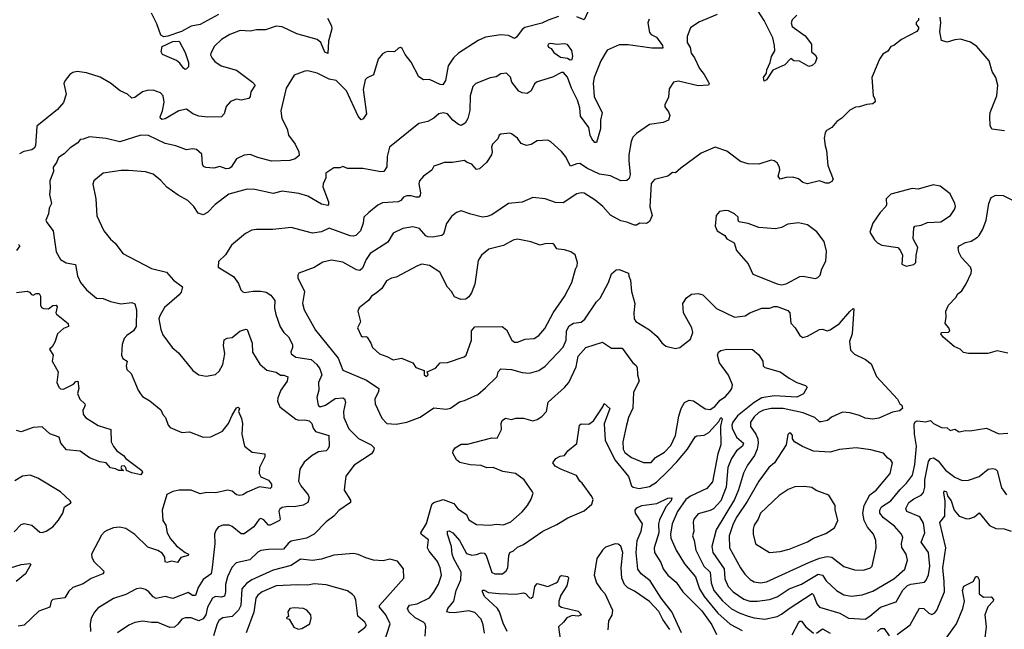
# Model space of a CAD drawing. Extents: x 1921360 to 2014538, y 768294 to 907744.
# Tile 137 of 256: x 1946016 to 1952502, y 812199 to 816216. Entities that reach past the tile are written whole.
import ezdxf

# ---------------------------------------------------------------- set-up
doc = ezdxf.new("R2010")
doc.units = 0

msp = doc.modelspace()

# ---------------------------------------------------------------- linework, layer by layer
at = {"layer": '0CON10XD'}
for points in [[(1948044.2, 816225), (1948070.8, 816175), (1948072.9, 816155), (1948050.8, 816075), (1948045, 815993.3), (1948025, 816002), (1947998.8, 816065), (1947975.7, 816085), (1947841.9, 816121.9), (1947745, 816170), (1947705, 816173.3), (1947635, 816149.6), (1947575, 816149.6), (1947535, 816140), (1947467.5, 816145), (1947400.5, 816119.5), (1947345, 816085.6), (1947298.8, 816041.2), (1947274.4, 815995), (1947272.9, 815985), (1947283.2, 815963.2), (1947300.9, 815940.9), (1947342.9, 815912.9), (1947445, 815883.3), (1947550, 815805), (1947567.5, 815785), (1947539.5, 815740.5), (1947535, 815710), (1947525, 815695.8), (1947475, 815686.7), (1947445, 815693.1), (1947405, 815677.1), (1947377.1, 815645), (1947362.9, 815595), (1947345, 815576), (1947255, 815572.9), (1947195, 815580.8), (1947155.9, 815595.9), (1947115, 815625.6), (1947065, 815615.4), (1946975, 815563.8), (1946955, 815558.2), (1946943.8, 815565), (1946940.4, 815575), (1946957.5, 815615), (1946967.7, 815672.3), (1946960, 815715), (1946943.6, 815733.6), (1946895, 815751.2), (1946855, 815748.8), (1946825, 815741.2), (1946775, 815704), (1946755, 815698.8), (1946725.5, 815725.5), (1946677.3, 815747.3), (1946615, 815797.5), (1946545, 815836.9), (1946456.5, 815866.5), (1946395, 815874.2), (1946365, 815867.5), (1946345.7, 815854.3), (1946315, 815816.2), (1946307.1, 815795), (1946322.5, 815725), (1946305, 815671.2), (1946265.8, 815625), (1946129.4, 815515), (1946119.1, 815385), (1946111.3, 815368.7), (1946095, 815357.5), (1946043.3, 815346.7), (1946015, 815332)], [(1950161.3, 816218.7), (1950152.5, 816195), (1950165, 816132), (1950175, 816119.4), (1950210.4, 816100.4), (1950249.4, 816045), (1950252.5, 816027.5), (1950178.8, 816028.8), (1950025, 816049.5), (1949965, 816050), (1949885, 816014.3), (1949843.3, 815945), (1949800.8, 815835), (1949793.2, 815796.7), (1949799.1, 815709.1), (1949852.1, 815602.1), (1949841.1, 815555), (1949842.5, 815497.5), (1949815, 815407.5), (1949805, 815406.7), (1949785, 815430), (1949773.5, 815455), (1949764.6, 815504.6), (1949710.2, 815580.3), (1949705.7, 815634.2), (1949689.8, 815685), (1949649.7, 815765), (1949625, 815836.7), (1949598.3, 815868.3), (1949585, 815868.8), (1949525, 815838), (1949425, 815807.5), (1949407.3, 815792.7), (1949385, 815748), (1949359.7, 815730.3), (1949325.8, 815734.2), (1949304, 815745), (1949272.9, 815785), (1949258.6, 815805), (1949248.3, 815838.3), (1949223.6, 815863.6), (1949185, 815860), (1949155, 815840), (1949115, 815832.9), (1949020, 815795), (1949000.8, 815775), (1948982.2, 815715), (1948981.9, 815618.1), (1948968.8, 815565), (1948950.6, 815535), (1948925, 815519.6), (1948905.7, 815524.3), (1948869.1, 815555), (1948835, 815595.7), (1948805, 815602.5), (1948776.7, 815595), (1948745, 815567.5), (1948705, 815545.8), (1948645, 815531.4), (1948452.2, 815375), (1948435.5, 815315.5), (1948433.6, 815246.4), (1948413.5, 815216.5), (1948395, 815212.9), (1948275.5, 815235.5), (1948175, 815234.4), (1948145, 815249.4), (1948125, 815240), (1948085, 815240.8), (1948033.3, 815205), (1948032.5, 815175), (1948014.6, 815135.4), (1948011.8, 815115), (1948050.4, 815015), (1948051.1, 814998.9), (1948045, 814991.4), (1948005, 815000.5), (1947915, 815053.5), (1947855, 815071.1), (1947745, 815086.4), (1947685, 815071.8), (1947565, 815097.5), (1947515, 815100), (1947394.6, 815065.4), (1947302.6, 814997.4), (1947252.9, 814945), (1947225, 814931.1), (1947190.6, 814940.6), (1947163.8, 814985), (1947124.3, 815024.3), (1947059.8, 815059.8), (1946985, 815112.9), (1946945, 815156), (1946895, 815197.5), (1946844.5, 815214.5), (1946732.1, 815222.1)], [(1947325, 816249.6), (1947205, 816184.3), (1947145, 816174.1), (1947081.5, 816138.5), (1946991.5, 816108.5), (1946965, 816103.8), (1946945, 816113.3), (1946919.7, 816189.7), (1946885, 816258.2)], [(1950609.3, 816250.7), (1950489.2, 816200.8), (1950435, 816162.5), (1950413.5, 816105), (1950411.9, 816065), (1950432.1, 816032.1), (1950439.2, 815995), (1950461.5, 815965), (1950494.6, 815894.6), (1950525.5, 815855.5), (1950553.3, 815805), (1950557.5, 815795), (1950552.5, 815785), (1950485, 815780), (1950355, 815811.4), (1950322, 815805), (1950295, 815761.2), (1950288.6, 815705), (1950264.5, 815655), (1950265, 815641.2), (1950288.6, 815608.6), (1950297.5, 815585), (1950288.6, 815555), (1950255, 815538.5), (1950165, 815524.5), (1950077.8, 815465), (1950055, 815441.4), (1950043.2, 815413.2), (1950029.1, 815325), (1950027.7, 815285), (1950038.2, 815195), (1950029.9, 815170.1), (1950015, 815155.6), (1949975.6, 815154.4), (1949906.7, 815186.7), (1949835, 815198.2), (1949755.6, 815235), (1949705, 815267.3), (1949685, 815266.4), (1949645, 815251.4), (1949610.5, 815315), (1949585, 815348), (1949515, 815412), (1949495, 815421.4), (1949425, 815418.8), (1949385.4, 815394.6), (1949355, 815386), (1949319.5, 815399.5), (1949295.5, 815435.5), (1949255, 815464.2), (1949245, 815468), (1949185, 815462.5), (1949173.3, 815455), (1949165, 815430), (1949130, 815395), (1949124.2, 815375), (1949128.6, 815345), (1949124.2, 815325), (1949091.9, 815275), (1949045, 815234.3), (1949025, 815228), (1948995, 815264.2), (1948964.4, 815274.4), (1948945, 815289.2), (1948865.9, 815275.9), (1948815, 815274.4), (1948757.5, 815255), (1948745, 815250), (1948731.2, 815225), (1948675.5, 815184.5), (1948648.6, 815155), (1948644.4, 815135), (1948655.5, 815075), (1948653.2, 815056.8), (1948645, 815046), (1948625, 815045.6), (1948595, 815055.4), (1948565.4, 815054.6), (1948545, 815046.9), (1948526.2, 815023.8), (1948510, 815015), (1948405, 815010), (1948375, 814994.5), (1948315, 814945.5), (1948283.6, 814915), (1948278.8, 814875), (1948261.9, 814825), (1948229.4, 814795), (1948215, 814789.1), (1948191.9, 814791.9), (1948055, 814841.8), (1948005, 814817.1), (1947945, 814809.1), (1947804.2, 814845.8), (1947684.2, 814834.2), (1947575, 814834.2), (1947545, 814828), (1947502.7, 814807.3), (1947410.3, 814729.7), (1947372.4, 814667.6), (1947325, 814622.5), (1947322.5, 814585), (1947423.9, 814523.9), (1947457, 814477), (1947473.3, 814435), (1947485, 814422.5), (1947497.5, 814417.5), (1947553.2, 814426.8), (1947605, 814426.5), (1947639.6, 814419.6), (1947670.9, 814400.9), (1947696.7, 814365), (1947694.6, 814314.6), (1947703.1, 814273.1)], [(1951937, 816227), (1951937, 816213), (1951921.7, 816198.3), (1951920, 816185), (1951937, 816167), (1951937.5, 816155), (1951925, 816137.5), (1951825.3, 816084.7), (1951775, 816046), (1951755, 816040), (1951735, 816008.8), (1951701.7, 815988.3), (1951680, 815955), (1951630, 815835), (1951638.6, 815715), (1951649.5, 815695), (1951651.1, 815675), (1951635, 815660.5), (1951595, 815656.2), (1951545, 815641.2), (1951521.2, 815638.8), (1951485, 815620.8), (1951432.4, 815567.6), (1951398.8, 815545), (1951365, 815506.2), (1951330.8, 815485), (1951320.6, 815469.4), (1951315.7, 815435), (1951321.2, 815385), (1951331.2, 815355), (1951338.1, 815255), (1951374.4, 815165), (1951365, 815150), (1951345, 815138.1), (1951325, 815139.4), (1951285, 815154.4), (1951205, 815135.5), (1951175, 815143.5), (1951145, 815167.1), (1951109.1, 815179.1), (1951065, 815175.7), (1951025, 815164.2), (1951011.9, 815185), (1951022, 815225), (1951020, 815245), (1951005, 815273.3), (1950985, 815286), (1950965, 815291.2), (1950885, 815264), (1950815, 815266.2), (1950765, 815282), (1950675, 815350), (1950596.2, 815376.2), (1950505, 815337.5), (1950371.5, 815238.5), (1950335, 815206.9), (1950315, 815208), (1950285, 815185.8), (1950197.3, 815162.7), (1950175, 815136.2), (1950167.5, 814982.5), (1950181.5, 814925), (1950163.5, 814886.5), (1950145, 814873.8), (1950100, 814875), (1950078, 814862), (1950065, 814861.2), (1950015, 814882), (1949975, 814890), (1949908.7, 814928.7), (1949857.5, 814985), (1949806.8, 815026.8), (1949735, 815072.9), (1949715.5, 815075.5), (1949685, 815068.9), (1949595, 815009.4), (1949545, 815011.4), (1949476.6, 815036.6), (1949395, 815044.4), (1949325, 815014), (1949235, 815003.8), (1949125, 814930.6), (1949095, 814919.4), (1949065, 814915.6), (1948987.5, 814935), (1948925, 814957.5), (1948893.3, 814945), (1948861.3, 814918.7), (1948827.5, 814872.5), (1948807.8, 814802.2), (1948795.6, 814794.4), (1948735, 814783.3), (1948705, 814784.6), (1948691.7, 814791.7), (1948650.3, 814840.3), (1948605, 814851.6), (1948539.8, 814840.2), (1948475, 814809.5), (1948440.2, 814749.8), (1948324.7, 814675.3), (1948297.5, 814635), (1948275, 814578.6), (1948256.8, 814563.2), (1948235, 814567.3), (1948145, 814618.5), (1948068.9, 814631.1), (1948012.2, 814617.8), (1947955, 814582.9), (1947855, 814546), (1947847.3, 814532.7), (1947848.1, 814515), (1947891.4, 814425), (1947878.9, 814345), (1947889.5, 814305), (1947965, 814169.2), (1948114.7, 813984.7), (1948145, 813905.6), (1948301.5, 813841.5), (1948380.8, 813785), (1948379.4, 813765), (1948355.9, 813715.9), (1948357.5, 813685), (1948400.7, 813590.7), (1948434.4, 813554.4), (1948495, 813550), (1948565, 813563.1), (1948653.8, 813596.2), (1948745, 813657.8), (1948825, 813650), (1948854.3, 813655.7), (1948912, 813698), (1948945, 813705.6), (1949033.2, 813746.8), (1949085, 813790.8), (1949160.8, 813865), (1949167.1, 813895), (1949184.6, 813915.4), (1949255, 813911.2), (1949325, 813891.4), (1949375, 813886.7), (1949435, 813904.4), (1949477.4, 813932.6), (1949595, 814057.1), (1949615.4, 814105), (1949617.3, 814165), (1949635, 814199.4), (1949665, 814217.1), (1949715, 814223.6), (1949738.1, 814241.9), (1949815, 814356), (1949838.6, 814381.4), (1949894.5, 814485), (1949915, 814541.2), (1949945, 814568), (1949965, 814569.2), (1950026.2, 814545), (1950027.5, 814525), (1950038.9, 814498.9), (1950046.5, 814425), (1950068.6, 814345), (1950060.5, 814285), (1950064.5, 814245), (1950075, 814227.5), (1950115, 814202.2)], [(1949565, 816238), (1949497.9, 816212.1)], [(1949763.1, 816276.9), (1949735, 816216), (1949685.9, 816235.9)], [(1951134.6, 816245.4), (1951103.6, 816215), (1951096.9, 816195), (1951105, 816170.9), (1951189.4, 816109.4), (1951232.5, 816055), (1951232, 816005), (1951256.7, 815985), (1951265.8, 815965), (1951255, 815932.5), (1951235, 815913.8), (1951215, 815908), (1951151.7, 815941.7), (1951115, 815944), (1951095, 815961.2), (1951055, 815918.6), (1950977.3, 815882.7), (1950935, 815818.8), (1950920.8, 815810.8), (1950916, 815835), (1950936, 815864), (1950936.7, 815885), (1950958.6, 815935), (1950967.1, 815972.9), (1950989.7, 816010.3), (1950988.6, 816045), (1950976.5, 816096.5), (1950920.9, 816210.9), (1950881.2, 816271.2)], [(1952502.8, 815482.8), (1952420, 815495), (1952408, 815518), (1952405.6, 815575), (1952407.8, 815605), (1952451.9, 815715), (1952459.4, 815785), (1952445.3, 815835.3), (1952422.2, 815875), (1952401.1, 815945), (1952319.8, 816039.8), (1952278.5, 816068.5), (1952213.2, 816086.8), (1952175.8, 816084.2), (1952125, 816068.8), (1952088.3, 816078.3), (1952076.2, 816135), (1952082.5, 816195), (1952078.3, 816231.7)], [(1949497.9, 816212.1), (1949455, 816193.6), (1949342.7, 816165), (1949325, 816152), (1949288.8, 816101.2), (1949275, 816091.4), (1949235, 816112.1), (1949185, 816116.8), (1949085, 816100), (1949035, 816078.9), (1948907.5, 815995), (1948872.9, 815965), (1948837.9, 815912.1), (1948821.1, 815815), (1948803.1, 815786.9), (1948785, 815788.5), (1948715, 815821.5), (1948675, 815820.6), (1948645, 815839.2), (1948595, 815936.7), (1948555, 815987.5), (1948535.8, 816025.8), (1948525, 816033.3), (1948510.7, 816029.3), (1948485, 816003.3), (1948445, 816006.7), (1948425, 816001.2), (1948405, 815991.2), (1948376.2, 815955), (1948346.5, 815853.5), (1948305, 815833.1), (1948290.8, 815819.2), (1948277.8, 815755), (1948300, 815595), (1948277.7, 815562.3), (1948265, 815556.7), (1948245, 815580), (1948168.1, 815748.1), (1948100, 815815), (1948055, 815824.6), (1947975, 815862.7), (1947915, 815878.9), (1947895, 815876.9), (1947825, 815850.8), (1947771.8, 815765), (1947736.2, 815615), (1947741.8, 815565), (1947776.9, 815496.9), (1947786.9, 815455), (1947830.8, 815395), (1947854.4, 815345), (1947857.9, 815322.1), (1947831.4, 815298.6), (1947795, 815288.6), (1947673.6, 815283.6), (1947585, 815306.9), (1947535, 815327.1), (1947495, 815323.1), (1947445, 815298.1), (1947408.5, 815245), (1947395, 815234.6), (1947375, 815233.8), (1947335, 815247.8), (1947295, 815238.1), (1947241.2, 815241.2), (1947227.8, 815247.8), (1947219.4, 815265), (1947215, 815328.8), (1947179.6, 815359.6), (1947155, 815365.5), (1947115, 815359.2), (1947045, 815384.4), (1946975, 815400), (1946865, 815453.3), (1946814.5, 815455.5), (1946675, 815411.1), (1946585, 815432.5), (1946475, 815444.4), (1946435, 815428), (1946415, 815426.2), (1946398, 815405), (1946347.8, 815372.2), (1946308, 815332), (1946272.3, 815307.7), (1946259.4, 815275), (1946235.6, 815245), (1946239.2, 815215), (1946214.4, 815155), (1946216.9, 815103.1), (1946213.1, 815065), (1946225.8, 815005), (1946210.8, 814975), (1946205, 814937.5), (1946188.6, 814895), (1946195, 814878.8), (1946237.5, 814825), (1946255.7, 814685.7), (1946284.2, 814635), (1946322.8, 814612.8), (1946383.3, 814603.3), (1946397.2, 814527.2), (1946415.7, 814485), (1946455.4, 814435.4), (1946521.3, 814381.3), (1946565, 814379.4), (1946615, 814358.6), (1946683, 814343), (1946755, 814352.5), (1946774.4, 814344.4), (1946784.5, 814304.5), (1946782.2, 814195), (1946765, 814166.2), (1946721.4, 814135), (1946704.4, 814115), (1946690, 814075), (1946687.1, 814005), (1946695, 813984), (1946723.3, 813965), (1946716.5, 813935), (1946721.3, 813911.3), (1946749.5, 813885), (1946795.4, 813775.4), (1946811.2, 813751.2), (1946825, 813733.5), (1946873.1, 813705), (1946945, 813644.2), (1946958.1, 813615), (1946977.5, 813595), (1946994, 813545), (1947007.7, 813527.7), (1947085, 813495.7), (1947135, 813501.2), (1947225, 813464.4), (1947275, 813468.1), (1947352.2, 813505), (1947391.8, 813555), (1947415, 813609.2), (1947445, 813658.8), (1947455, 813663.3), (1947463.3, 813655), (1947457.5, 813635), (1947477.1, 813587.1), (1947482.9, 813555), (1947479.1, 813485), (1947496.1, 813406.1), (1947547.2, 813367.2), (1947630, 813355), (1947631.4, 813335), (1947595.8, 813265), (1947594.2, 813225), (1947604.2, 813204.2), (1947655, 813181.9), (1947675.5, 813154.5), (1947675.6, 813135), (1947665, 813125.8), (1947595, 813138), (1947513.3, 813103.3), (1947485, 813084.4), (1947465, 813080), (1947445, 813085.7), (1947415, 813109.4), (1947385, 813115.6), (1947307.4, 813097.4), (1947248.7, 813101.3), (1947205, 813092.5), (1947145, 813116.7), (1947065.8, 813115.8), (1947025, 813108), (1946985, 813087.5), (1946953.5, 812985), (1946958.9, 812915), (1946979.4, 812885), (1946988.4, 812835), (1947009.1, 812795), (1947048.8, 812748.8), (1947105, 812705.4), (1947128.8, 812695), (1947126.7, 812685), (1947078.2, 812671.8), (1947055, 812640), (1947015, 812647.5), (1946985, 812640), (1946975, 812643.3), (1946971.8, 812675), (1946955, 812700.5), (1946925, 812719.2), (1946860.2, 812740.2), (1946775, 812823.1), (1946715, 812862.9), (1946672.7, 812872.7), (1946633.2, 812866.8), (1946595, 812852), (1946575, 812841.2), (1946555, 812820), (1946489.2, 812695), (1946490.8, 812675), (1946505, 812646.2), (1946568, 812585), (1946570, 812575), (1946563.8, 812565), (1946487, 812533), (1946435, 812499.4), (1946365, 812474.3), (1946339.7, 812450.3), (1946314.2, 812405.8), (1946235, 812396), (1946224.3, 812385), (1946214.2, 812345), (1946141.2, 812318.8), (1946045, 812227), (1946005, 812218.6)], [(1947105, 815888.8), (1947095, 815896), (1947070.2, 815930.2), (1947048.2, 815948.2), (1946956.5, 815986.5), (1946948.9, 816005), (1946955, 816038.8), (1947025, 816072.9), (1947064.2, 816074.2), (1947069.7, 816069.7), (1947105, 816000), (1947128.2, 815935), (1947127.5, 815905), (1947115, 815891.2), (1947105, 815888.8)], [(1949641.7, 815951.7), (1949655, 815954), (1949659.2, 815975), (1949653.9, 816013.9), (1949625, 816053.3), (1949605, 816058), (1949555, 816052.5), (1949515, 816058.8), (1949497.5, 816055), (1949493.8, 816045), (1949500, 816035), (1949516.2, 816026.2), (1949535, 816000), (1949579.3, 815969.3), (1949625, 815962.5), (1949641.7, 815951.7)], [(1946732.1, 815222.1), (1946685, 815221.8), (1946565.9, 815204.1), (1946503.8, 815155), (1946496.7, 815133.3), (1946517.1, 815035), (1946525, 814922.5), (1946569.2, 814825), (1946615, 814770), (1946645, 814743.8), (1946695.7, 814675.7), (1946885, 814575.7), (1946982.4, 814552.4), (1947029.8, 814499.8), (1947089.2, 814455), (1947079.8, 814420.2), (1947067.4, 814402.6), (1946969.4, 814320.6), (1946938.5, 814265), (1946933.5, 814245), (1946945.5, 814175.5), (1946959.8, 814139.8), (1947020, 814055), (1947061.4, 814021.4), (1947156.2, 813905), (1947195, 813876.2), (1947245, 813867.5), (1947305, 813878), (1947330.3, 813899.7), (1947353.3, 813945), (1947366.7, 814015), (1947358.7, 814068.7), (1947363.7, 814106.3), (1947382.9, 814117.1), (1947415, 814121.8), (1947465, 814164.4), (1947505, 814176.7), (1947514, 814174), (1947547.8, 814085), (1947550, 814025), (1947597, 813947), (1947645, 813906.6), (1947705, 813893.6), (1947735, 813873.5), (1947755, 813874.6), (1947782.4, 813862.4), (1947777.3, 813835), (1947735.4, 813775), (1947716.2, 813725), (1947715, 813702.5), (1947728.6, 813665), (1947835, 813584.4), (1947855, 813577.3), (1947895, 813580), (1947923, 813573), (1947940.8, 813555), (1947948.9, 813525), (1947965, 813503.5), (1948052.9, 813475), (1948054.2, 813405), (1948046, 813385), (1948035, 813376), (1947985, 813368.9), (1947943.3, 813345), (1947890.3, 813299.7), (1947862, 813255), (1947851.4, 813175), (1947867.1, 813145), (1947916.9, 813085), (1947921.9, 813065), (1947914.4, 813035), (1947884.1, 813015.9), (1947825, 813005.3), (1947785, 813007.8), (1947745, 813001.5), (1947729.2, 812990.8), (1947722.6, 812977.4), (1947732.2, 812925), (1947728, 812915), (1947665, 812884.4), (1947655.5, 812885.5), (1947625, 812920), (1947605, 812930), (1947594.3, 812925), (1947557.5, 812875), (1947495, 812828.8), (1947475, 812827.8), (1947415.4, 812875.4), (1947395, 812884.2), (1947355, 812885.8), (1947325, 812873.3), (1947310, 812855), (1947298.8, 812825), (1947301.5, 812765), (1947284.3, 812605.8), (1947276.4, 812563.6), (1947225, 812527.5), (1947191.9, 812475), (1947175, 812421.9), (1947155, 812422.7), (1947125, 812441.9), (1947025, 812401.8), (1946975, 812415.4), (1946915, 812402.5), (1946895, 812413.1), (1946866.9, 812446.9), (1946845, 812460.6), (1946815, 812469.5), (1946785, 812466.7), (1946715, 812429.1), (1946635, 812400.9), (1946530.7, 812339.3), (1946507.9, 812312.1), (1946487.3, 812272.7), (1946480, 812235), (1946481.8, 812185)], [(1951855, 814592.5), (1951905, 814602.5), (1951918.8, 814615), (1951920, 814665), (1951931.2, 814715), (1951901.7, 814771.7), (1951906.7, 814845), (1951912.5, 814855), (1951955, 814861.2), (1951995, 814880), (1952083.8, 814885), (1952147.5, 814925), (1952174, 814965), (1952180, 814985), (1952176.2, 815005), (1952145, 815067.5), (1952078.9, 815118.9), (1952032.3, 815127.7), (1951935, 815100), (1951895, 815103.8), (1951755, 815066.7), (1951723.3, 815035), (1951726.4, 814996.4), (1951721.2, 814985), (1951683.8, 814945), (1951636.7, 814875), (1951616.2, 814815), (1951646.2, 814765), (1951666.2, 814745), (1951695, 814730), (1951800, 814715), (1951816.7, 814696.7), (1951830, 814665), (1951827.5, 814605), (1951855, 814592.5)], [(1952525, 814018), (1952455, 814033.3), (1952393.6, 814016.4), (1952265, 814015.6), (1952232.8, 814022.8), (1952210, 814045), (1952171.9, 814061.9), (1952098.8, 814125), (1952083.3, 814145), (1952090, 814155), (1952133.3, 814156.7), (1952142.5, 814165), (1952136.2, 814185), (1952112, 814215), (1952118.8, 814255), (1952116.7, 814295), (1952133.3, 814335), (1952183.3, 814385), (1952195, 814410), (1952220.8, 814429.2), (1952251.2, 814475), (1952282.5, 814545), (1952286.5, 814565), (1952280, 814585), (1952219.8, 814649.8), (1952202.7, 814685), (1952198.1, 814715), (1952205, 814725.7), (1952245, 814748.2), (1952283.2, 814756.8), (1952325, 814782), (1952335.8, 814795), (1952360.8, 814835), (1952381.5, 814895), (1952400, 815005), (1952415.7, 815044.3), (1952445, 815060.8), (1952495, 815056.9), (1952605, 815000)], [(1951035, 814468.1), (1951065, 814474.4), (1951155, 814524.2), (1951175.8, 814525.8), (1951255, 814510), (1951273.6, 814516.4), (1951288.3, 814531.7), (1951300, 814575), (1951326.2, 814625), (1951330.5, 814690.5), (1951314.2, 814754.2), (1951267.3, 814817.3), (1951205, 814864), (1951145, 814877.5), (1951075, 814868), (1951033.2, 814846.8), (1950995, 814837.1), (1950885, 814846), (1950815, 814872), (1950753.9, 814883.9), (1950747.5, 814895), (1950747.5, 814915), (1950725, 814937.5), (1950685, 814956), (1950665, 814958.8), (1950625, 814952.5), (1950604.1, 814925.9), (1950598, 814855), (1950610, 814825), (1950660, 814795), (1950675, 814772.5), (1950722.5, 814745), (1950736.7, 814695), (1950815, 814606.7), (1950845, 814540), (1951005.6, 814475.6), (1951035, 814468.1)], [(1946007.5, 814735), (1946018, 814725), (1945995, 814696.2)], [(1948695, 813864.5), (1948706, 813876), (1948700, 813895), (1948755, 813920), (1948785, 813955.8), (1948835, 813957.1), (1948943.3, 813995), (1948958, 814005), (1948992.5, 814105), (1948992, 814165), (1949015, 814192.5), (1949195, 814194.4), (1949222.7, 814172.7), (1949256.9, 814105), (1949275, 814090.6), (1949295, 814091.5), (1949345, 814110.9), (1949405, 814115.6), (1949435, 814134.4), (1949475, 814180.6), (1949530, 814285), (1949605, 814391.2), (1949653.3, 814485), (1949677.1, 814572.9), (1949688.6, 814595), (1949690.8, 814615), (1949675, 814667.5), (1949647, 814687), (1949605, 814700), (1949565, 814704), (1949555, 814706.7), (1949535, 814736.7), (1949525, 814741.2), (1949475, 814739.2), (1949445, 814729.2), (1949383.1, 814753.1), (1949295, 814770.6), (1949266.4, 814763.6), (1949202.2, 814727.8), (1949107, 814703), (1949058.6, 814665), (1949035, 814630), (1949013.3, 814473.3), (1948993.1, 814416.9), (1948975, 814390.8), (1948954.5, 814375.5), (1948922.4, 814372.4), (1948879.7, 814389.7), (1948860, 814425), (1948833, 814453), (1948782.7, 814552.7), (1948715, 814596.9), (1948665.8, 814604.2), (1948635.8, 814594.2), (1948495, 814519.2), (1948465, 814513.1), (1948431.2, 814495), (1948400.8, 814445), (1948365, 814413.1), (1948334, 814395), (1948313.9, 814366.1), (1948295, 814353.3), (1948252.3, 814317.7), (1948243.3, 814295), (1948261.2, 814225), (1948241.9, 814185), (1948265, 814133.8), (1948275, 814126.7), (1948295, 814128.8), (1948305, 814123.3), (1948329.2, 814085), (1948340, 814055), (1948385, 814014.2), (1948435, 813997.1), (1948475, 813973.6), (1948530, 813985), (1948595, 813959.2), (1948605, 813953.8), (1948625, 813924.2), (1948680, 813905), (1948680, 813875), (1948695, 813864.5)], [(1945995, 814419.2), (1946066.1, 814426.1), (1946081.2, 814421.2), (1946093.8, 814405), (1946105, 814400.8), (1946125, 814412.5), (1946145, 814412), (1946153.1, 814395), (1946152.5, 814335), (1946160.5, 814320.5), (1946172.5, 814312.5), (1946205, 814311.1), (1946235, 814332), (1946255.7, 814335.7), (1946263.8, 814325), (1946254, 814285), (1946258, 814275), (1946335.8, 814215), (1946337.5, 814195), (1946305, 814181.4), (1946264, 814145), (1946248.3, 814091.7), (1946230, 814060), (1946213.3, 814045), (1946237.5, 814005), (1946230, 813965), (1946270, 813895), (1946260, 813825), (1946274, 813795), (1946285, 813784.2), (1946305, 813780.8), (1946370, 813815), (1946385, 813832.5), (1946400, 813835), (1946406, 813785), (1946397, 813753), (1946413.1, 813715), (1946444, 813685), (1946447.5, 813675), (1946438, 813655), (1946432, 813645), (1946434.3, 813615.7), (1946450, 813595), (1946532, 813542), (1946615.9, 813515.9), (1946618, 813435), (1946633, 813403), (1946655.7, 813375.7), (1946700, 813345), (1946714.1, 813324.1), (1946820, 813245), (1946826, 813235), (1946815, 813216.2), (1946755, 813230), (1946720, 813245), (1946715.7, 813265), (1946705, 813275.7), (1946687.5, 813275), (1946683.3, 813265), (1946690, 813250), (1946700, 813245), (1946670, 813245), (1946647.5, 813257.5), (1946615, 813263.8), (1946585, 813296.5), (1946543.2, 813303.2), (1946475, 813328.1), (1946415, 813373.1), (1946325, 813382), (1946287.7, 813425), (1946275, 813464.2), (1946215, 813488), (1946165, 813534), (1946105, 813528.1), (1946025, 813499.4), (1945995, 813508.6)], [(1950115, 814202.2), (1950165, 814172.5), (1950215, 814127.5), (1950245.8, 814085.8), (1950272.5, 814065), (1950335, 814050), (1950365, 814056.2), (1950435, 814111.2), (1950450.8, 814155), (1950444.4, 814185), (1950388.1, 814285), (1950383.1, 814346.9), (1950407.5, 814382.5), (1950442.2, 814407.8), (1950485, 814411.4), (1950515, 814402), (1950605, 814312.5), (1950725, 814256.9), (1950795, 814265.5), (1950826.1, 814283.9), (1950905, 814314.6), (1950955, 814315.3), (1950985, 814326.8), (1951005, 814325.4), (1951075, 814300.5), (1951088.2, 814285), (1951095.5, 814215.5), (1951124.5, 814184.5), (1951154.4, 814134.4), (1951175, 814122), (1951205, 814130.8), (1951285, 814174.4), (1951305, 814176.9), (1951335, 814166.2), (1951355, 814173.1), (1951417.1, 814215), (1951485, 814293.8), (1951505, 814312.5), (1951510, 814310), (1951499.5, 814145), (1951482.2, 814095), (1951489.4, 814039.4), (1951515, 814012.5), (1951587.4, 813977.4), (1951625, 813948), (1951660.8, 813865), (1951797.5, 813715), (1951813.3, 813685), (1951827.5, 813675), (1951831.2, 813655), (1951810.5, 813639.5), (1951765, 813630), (1951675, 813591.1), (1951635, 813583.5), (1951585, 813590.5), (1951548.7, 813608.7), (1951485, 813625.6), (1951435, 813629.4), (1951363.6, 813596.4), (1951336, 813574), (1951295, 813565.6), (1951285, 813567.1), (1951252.5, 813595), (1951225.9, 813605.9), (1951176.1, 813626.1), (1951045, 813654.7), (1950965, 813654.4), (1950915, 813642.2), (1950885, 813627.2), (1950855, 813599.2), (1950830.7, 813565), (1950829.2, 813535), (1950864.7, 813485), (1950877.1, 813455), (1950879.7, 813425), (1950873.3, 813385), (1950855.4, 813345), (1950809.5, 813280.5), (1950783.2, 813226.8), (1950751.3, 813118.7), (1950725, 813053.8), (1950603.1, 812855), (1950574.2, 812745), (1950582, 812705), (1950656.8, 812596.8), (1950661.6, 812531.6), (1950682, 812482), (1950715.4, 812445), (1950785, 812398), (1950825, 812384.2), (1950875, 812384.7)], [(1947703.1, 814273.1), (1947731.7, 814191.7), (1947755, 814155.7), (1947786.7, 814126.7), (1947813.1, 814075), (1947812.9, 814055), (1947801.2, 814025), (1947805, 814013.3), (1947835, 813992.9), (1947935, 813977.3), (1947972.9, 813942.9), (1947992.7, 813915), (1948006.7, 813875), (1947983.3, 813825), (1947985.8, 813775), (1947972.5, 813727.5), (1947982.5, 813675), (1947995, 813665.8), (1948030, 813675), (1948095, 813720), (1948144.4, 813724.4), (1948155, 813717.5), (1948162.1, 813695), (1948148.8, 813635), (1948151.1, 813595), (1948185, 813520), (1948246.8, 813456.8), (1948332, 813415), (1948350, 813395), (1948347.5, 813375), (1948332.5, 813355), (1948220.1, 813279.9), (1948165, 813208.8), (1948157.5, 813155), (1948154.2, 813115), (1948195, 813050), (1948195.7, 813034.3), (1948118.9, 812981.1), (1948084.2, 812945), (1948035, 812908.1), (1947955, 812826.7), (1947905, 812798.8), (1947805, 812779.6), (1947784.7, 812765.3), (1947753.7, 812726.3), (1947654.1, 812725.9), (1947605, 812719.1), (1947585, 812707.5), (1947532.6, 812657.4), (1947442.6, 812637.4), (1947414, 812606), (1947385, 812544), (1947371.1, 812495), (1947371.3, 812445), (1947365, 812418.1), (1947345, 812409.8), (1947305, 812414.6), (1947285, 812404.4), (1947253.9, 812345), (1947241.7, 812295), (1947225, 812267.3), (1947195, 812255.9), (1947145, 812274.1), (1947105, 812273.5), (1947084.7, 812265.3), (1947058.2, 812231.8), (1947036.5, 812213.5), (1947005, 812211.8), (1946925, 812244.6), (1946883.8, 812243.8), (1946827.4, 812252.6), (1946775, 812243.1), (1946735, 812226.5), (1946660.8, 812175)], [(1948687.3, 812152.7), (1948691.1, 812215), (1948686.5, 812235), (1948675, 812246.9), (1948621.5, 812275), (1948578.9, 812315), (1948570.5, 812335), (1948582.8, 812357.2), (1948633.9, 812366.1), (1948715, 812406.7), (1948745, 812444.3), (1948774, 812496), (1948794.6, 812555), (1948786.2, 812605), (1948768.2, 812645), (1948714.1, 812714.1), (1948702.5, 812735), (1948708.1, 812788.1), (1948662.9, 812822.9), (1948658.5, 812835), (1948695, 812895.8), (1948725.7, 813005), (1948733.8, 813026.2), (1948744.5, 813035.5), (1948805, 813054.4), (1948875, 813027.1), (1948903, 812993), (1948960, 812955), (1948975, 812921.4), (1949025, 812888.6), (1949114.5, 812884.5), (1949155, 812891.8), (1949203.7, 812886.3), (1949251.9, 812908.1), (1949326.1, 812973.9), (1949360.6, 813015), (1949384.2, 813055.8), (1949398.1, 813095), (1949394.2, 813105), (1949338.6, 813185), (1949282, 813225), (1949198.9, 813238.9), (1949135, 813265.5), (1949093.4, 813263.4), (1949055, 813277.9), (1948982.7, 813282.7), (1948915, 813299.2), (1948893.8, 813315), (1948869.3, 813359.3), (1948871.2, 813375), (1948885, 813393.8), (1948925, 813418.6), (1948965, 813419.2), (1949125, 813461.4), (1949161.4, 813458.6), (1949189.2, 813515), (1949188.1, 813555), (1949194.4, 813575), (1949215, 813590.8), (1949255, 813581.9), (1949285, 813589.2), (1949335, 813590), (1949395, 813571.9), (1949425, 813581.9), (1949455, 813602.2), (1949485.5, 813635), (1949496.7, 813695), (1949605, 813791.4), (1949632.2, 813825), (1949682, 813928), (1949695, 813999.2), (1949745, 814056.5), (1949855, 814091.2), (1949915, 814052), (1949985, 814052), (1950054.5, 813954.5), (1950075, 813939.2), (1950082.5, 813925), (1950085.4, 813875), (1950096.2, 813835), (1950058.2, 813761.8), (1950054.1, 813655.9), (1950026.8, 813595), (1950012.2, 813545), (1949989.1, 813435), (1949990, 813385), (1950001.2, 813365), (1950045, 813331.5), (1950125, 813297.3), (1950175, 813297.5), (1950205, 813331.8), (1950262.7, 813367.3), (1950305, 813410.5), (1950336, 813475), (1950357.4, 813602.6), (1950372.1, 813655), (1950395.4, 813694.6), (1950425, 813708.1), (1950455, 813704.5), (1950532.2, 813652.2), (1950565, 813648.2), (1950595, 813666.8), (1950630.9, 813709.1), (1950665, 813734), (1950693.3, 813765), (1950707.1, 813785), (1950710.9, 813809.1), (1950684.4, 813874.4), (1950625.5, 813955), (1950613.5, 814005), (1950620, 814025), (1950635, 814037.1), (1950675, 814044.2), (1950843.6, 814043.6), (1950885, 814006.7), (1950910, 813965), (1950914.3, 813935), (1950925, 813923.1), (1951025.3, 813895.3), (1951083.6, 813853.6), (1951135, 813825.5), (1951192.5, 813805), (1951203.3, 813795), (1951179.8, 813750.2), (1951135, 813728.2), (1950985, 813737), (1950905, 813723.4), (1950855, 813694.4), (1950743.8, 813605), (1950713.7, 813565), (1950707.6, 813545), (1950710, 813525), (1950736.9, 813465), (1950784.6, 813424.6), (1950776.4, 813405), (1950738.2, 813375), (1950705, 813324.4), (1950680.8, 813265), (1950670.2, 813135), (1950635.2, 813045), (1950585, 812992.9), (1950565, 812981.1), (1950485, 812959.2), (1950455.5, 812924.5), (1950451.1, 812905), (1950455.5, 812845), (1950447.8, 812815), (1950459.4, 812785), (1950469.6, 812719.6), (1950521.9, 812615), (1950563.4, 812575), (1950570.9, 812505), (1950589.3, 812455), (1950645, 812385.9), (1950705, 812334.7), (1950755, 812307.1), (1950815, 812284.7), (1950855, 812273.8), (1950923.3, 812266.7), (1951005.7, 812284.3), (1951035, 812298.7), (1951085, 812336.7), (1951235, 812435.4), (1951245.6, 812425.6), (1951266, 812366), (1951285, 812345.4), (1951418, 812305), (1951475, 812272.7), (1951585, 812266.2), (1951616.7, 812285), (1951685.7, 812344.3), (1951790, 812380), (1951833.1, 812456.9), (1951865, 812487.3), (1951886.7, 812496.7), (1951975, 812508.9), (1951987.4, 812522.6), (1952002.3, 812557.7), (1952010.8, 812615), (1952001.3, 812705), (1951953.5, 812773.5), (1951977.1, 812835), (1951969.1, 812899.1), (1951945, 812939.3), (1951859.2, 812975), (1951853.6, 812995), (1951871.8, 813035), (1951905, 813059), (1951955, 813083.1), (1951969.3, 813100.7), (1951978.9, 813135), (1951978, 813185), (1952002.6, 813305), (1952015, 813324.5), (1952035, 813329.1), (1952065, 813308.5), (1952115, 813248.1), (1952175, 813202.1), (1952225, 813180.6), (1952265, 813182.5), (1952335, 813205.6), (1952395, 813253.8), (1952425, 813258.9), (1952444.3, 813254.3), (1952455, 813242.5), (1952482.3, 813132.3), (1952515.8, 813085)], [(1949077.1, 812172.9), (1949069.1, 812229.1), (1949056.7, 812265), (1949015, 812310.5), (1948975, 812320.7), (1948878.3, 812308.3), (1948845, 812308.8), (1948830, 812315), (1948836.4, 812335), (1948875.3, 812385), (1948891.3, 812455), (1948922.8, 812525), (1948924.7, 812575), (1948875, 812663.1), (1948865.5, 812695), (1948860.9, 812745), (1948833.3, 812825), (1948833.7, 812846.3), (1948845, 812848.9), (1948868.5, 812835), (1948913.2, 812785), (1948958.7, 812698.7), (1948995, 812687.7), (1949025, 812691.2), (1949055, 812703.9), (1949075, 812700.9), (1949089.5, 812685), (1949125, 812574), (1949145, 812563.5), (1949197.1, 812565), (1949220.6, 812585), (1949230.6, 812605), (1949236.9, 812685), (1949245, 812705.8), (1949268.8, 812715), (1949295, 812739.4), (1949335, 812758.5), (1949462, 812845), (1949555, 812889.4), (1949626.4, 812933.6), (1949735, 812979.2), (1949785.6, 813024.4), (1949792.5, 813055), (1949785.7, 813075), (1949721.4, 813161.4), (1949705, 813175.8), (1949683, 813213), (1949585, 813251.2), (1949544, 813275), (1949528.8, 813295), (1949546.7, 813325), (1949575, 813339.2), (1949605, 813343.3), (1949625.6, 813374.4), (1949686.7, 813423.3), (1949703.8, 813545), (1949715, 813553.8), (1949765, 813551.4), (1949795, 813572), (1949857.5, 813665), (1949865, 813687.5), (1949903.8, 813655), (1949866, 813554), (1949872.1, 813445), (1949935.2, 813315), (1950026.6, 813206.6), (1950045.6, 813145), (1950056.2, 813135), (1950097.1, 813127.1), (1950165, 813140.4), (1950211.2, 813168.8), (1950285, 813242.1), (1950345, 813301.5), (1950414.8, 813385.2), (1950465, 813467.1), (1950476.5, 813473.5), (1950525, 813478.5), (1950555.6, 813495), (1950620.9, 813569.1), (1950635, 813594.2), (1950644.2, 813585), (1950632.9, 813537.1), (1950635.3, 813415), (1950615.2, 813355), (1950578.6, 813171.4), (1950542.1, 813127.9), (1950435, 813077.2), (1950404.3, 813055), (1950349, 812975), (1950313, 812895), (1950301.8, 812825), (1950305, 812800), (1950339.9, 812719.9), (1950395, 812631.1), (1950466.6, 812545), (1950494.3, 812465), (1950525.2, 812415), (1950614.9, 812304.9), (1950695, 812231.8), (1950775, 812191.4)], [(1950875, 812384.7), (1950955, 812395.9), (1951005, 812413.3), (1951085, 812465.9), (1951165, 812496.8), (1951275, 812561.4), (1951304.8, 812554.8), (1951329, 812519), (1951395.3, 812455.3), (1951445, 812427.1), (1951495, 812417.7), (1951565, 812425.9), (1951635, 812451.1), (1951775, 812532.2), (1951845.4, 812595), (1951863.8, 812655), (1951854.6, 812695), (1951827.6, 812737.6), (1951825.4, 812765), (1951832.3, 812805), (1951825.5, 812825), (1951779.2, 812879.2), (1951705, 812933.8), (1951680.9, 812965), (1951681.2, 812985), (1951692.5, 813005), (1951753.8, 813046.2), (1951815, 813121.2), (1951857.9, 813162.1), (1951897.4, 813215), (1951913, 813285), (1951924.2, 813405), (1951910.5, 813485), (1951908.3, 813551.7), (1951914.1, 813565.9), (1951928.3, 813571.7), (1951985, 813566), (1952015.8, 813575.8), (1952035.8, 813555.8), (1952088.3, 813528.3), (1952125.7, 813525.7), (1952145, 813510), (1952175, 813516.7), (1952205, 813500), (1952245, 813510), (1952273.6, 813506.4), (1952383.6, 813523.6), (1952465, 813488), (1952525, 813490.8)], [(1950895, 812505.3), (1950935, 812512.7), (1951215, 812638.2), (1951285, 812666.8), (1951335, 812678.7), (1951365, 812673.9), (1951445, 812613.3), (1951515, 812590.5), (1951575, 812587.8), (1951621.2, 812605), (1951631.4, 812615), (1951658.1, 812735), (1951654.4, 812785), (1951640, 812825), (1951601.4, 812871.4), (1951578.7, 812915), (1951570.3, 812965), (1951579.4, 813015), (1951615.3, 813084.7), (1951657.5, 813115), (1951750.6, 813225), (1951765.5, 813295), (1951755, 813314.2), (1951735, 813325.8), (1951705, 813358.6), (1951622.1, 813382.1), (1951525, 813394.4), (1951415, 813384.3), (1951355.6, 813365.6), (1951245, 813372.9), (1951173.1, 813403.1), (1951120, 813435), (1951106.7, 813455), (1951106.2, 813475), (1951095, 813492.5), (1951085, 813492.5), (1951075, 813482.5), (1951063.8, 813415), (1950987.8, 813295), (1950951.5, 813265), (1950883.9, 813176.1), (1950807.8, 813042.2), (1950739.5, 812940.5), (1950715, 812893.3), (1950689.2, 812815), (1950691.8, 812735), (1950763.2, 812603.2), (1950791.7, 812561.7), (1950827.1, 812527.1), (1950855, 812510.9), (1950895, 812505.3)], [(1945979.7, 812840.3), (1946025, 812888.6), (1946044.5, 812895.5), (1946095, 812885.8), (1946149.5, 812839.5), (1946165, 812837.5), (1946190, 812845), (1946233.8, 812875), (1946272.4, 812917.6), (1946299.2, 812965), (1946311.4, 813005), (1946349.7, 813030.3), (1946354, 813035), (1946348.6, 813045), (1946285.4, 813105.4), (1946135.4, 813195.4), (1946085, 813214.3), (1946035, 813207.5), (1945985, 813178)], [(1950955, 812705.8), (1951025, 812712.2), (1951085, 812727.8), (1951205, 812774.5), (1951245, 812800), (1951325, 812830), (1951382.4, 812867.6), (1951404, 812915), (1951388.3, 812988.3), (1951388.2, 813015), (1951345, 813082.2), (1951263.2, 813113.2), (1951234.1, 813134.1), (1951185, 813140.8), (1951122.2, 813137.8), (1951078.7, 813121.3), (1951018.3, 813081.7), (1950895.8, 812965), (1950880, 812925), (1950854.4, 812885), (1950848.3, 812858.3), (1950847.1, 812825), (1950861.8, 812761.8), (1950955, 812705.8)], [(1951795, 812164.6), (1951881.5, 812228.5), (1951942.1, 812337.9), (1951971.2, 812335), (1952005, 812305.8), (1952025, 812297.5), (1952045, 812308), (1952057.8, 812325), (1952106.8, 812445), (1952106.5, 812515), (1952096.5, 812605), (1952116, 812736), (1952077.9, 812902.1), (1952109.1, 812945), (1952112, 813045), (1952102.5, 813095), (1952105, 813111.2), (1952120.8, 813105), (1952128.5, 813078.5), (1952151.4, 813045), (1952171.9, 812985), (1952205, 812945.4), (1952255, 812927.8), (1952275, 812928.2), (1952305, 812939.2), (1952335, 812965.7), (1952403.6, 812883.6), (1952445, 812862.9), (1952500.9, 812860.9), (1952546.2, 812845)], [(1950374.9, 812174.9), (1950311.8, 812315), (1950241.3, 812405), (1950168.7, 812518.7), (1950110.3, 812565), (1950087.1, 812595), (1950076.4, 812705), (1950084.2, 812785), (1950110, 812845), (1950118.9, 812895), (1950072.5, 812965), (1950069.2, 812985), (1950081.3, 812998.7), (1950115, 813014.3), (1950213.1, 813026.9), (1950285, 813064.2), (1950312.5, 813065), (1950306.5, 813045), (1950271.5, 813005), (1950229.3, 812920.7), (1950223.1, 812895), (1950226, 812835), (1950194.3, 812735), (1950197.8, 812705), (1950238.5, 812638.5), (1950255, 812597.5), (1950285, 812555.5), (1950339.2, 812509.2), (1950384.7, 812445), (1950509.8, 812319.8), (1950575, 812228.8), (1950605, 812164.3)], [(1950297.4, 812197.4), (1950253.4, 812263.4), (1950226.9, 812316.9), (1950165, 812382.7), (1950065, 812451.1), (1950022.1, 812472.1), (1950000, 812495), (1949981.8, 812535), (1949977.6, 812605), (1949989.8, 812705), (1949975, 812746.9), (1949959.2, 812759.2), (1949937.5, 812762.5), (1949875, 812739.4), (1949855, 812721.4), (1949818.2, 812665), (1949800.4, 812555), (1949815.8, 812505), (1949842.9, 812462.9), (1949870.8, 812435), (1949920.9, 812325), (1949917.5, 812292.5), (1949894.6, 812255), (1949890.3, 812195)], [(1948411.6, 812098.4), (1948456.4, 812235), (1948428.8, 812295), (1948387.1, 812345), (1948385.6, 812355), (1948547.1, 812535), (1948545, 812596.7), (1948505, 812647.5), (1948455, 812660.9), (1948410.9, 812650.9), (1948345.6, 812655.6), (1948295, 812670), (1948245, 812692.9), (1948215, 812697.8), (1948085, 812688.1), (1948005, 812661.5), (1947945, 812652.3), (1947865, 812662.2), (1947805, 812618.4), (1947685, 812588.8), (1947545, 812524.7), (1947509.2, 812500.8), (1947478.6, 812465), (1947471.8, 812355), (1947458.2, 812325), (1947415, 812283.6), (1947355, 812275.5), (1947330.4, 812259.6), (1947315.7, 812235), (1947293.3, 812156.7)], [(1945955, 812604.6), (1946025, 812625.3), (1946083.3, 812633.3), (1946090, 812625), (1946053.3, 812565), (1945993.5, 812515)], [(1949227.4, 812185), (1949200.5, 812240.5), (1949177.5, 812315), (1949163.3, 812336.7), (1949077.3, 812415), (1949063.8, 812445), (1949065, 812456.2), (1949075, 812457.8), (1949105, 812442.3), (1949175.2, 812434.8), (1949285, 812430.5), (1949335, 812440), (1949348.8, 812435), (1949375, 812406.2), (1949385, 812404.2), (1949398.1, 812415), (1949409.1, 812480.9), (1949425, 812500), (1949495, 812480), (1949549.4, 812505), (1949560, 812515), (1949575, 812550), (1949585, 812553.8), (1949626.4, 812546.4), (1949630, 812535), (1949619.5, 812485), (1949579.4, 812425), (1949567.1, 812385), (1949567.1, 812355), (1949585, 812343.8), (1949695, 812318.9), (1949717.5, 812295), (1949695, 812285.6), (1949655, 812288.9), (1949620.6, 812275), (1949598.9, 812245), (1949565.5, 812215), (1949576.9, 812135)], [(1952108.4, 812125), (1952187.3, 812235), (1952227.8, 812335), (1952240, 812385), (1952226.9, 812455), (1952235, 812483.3), (1952297.5, 812515), (1952315, 812546.7), (1952325, 812546.7), (1952335.5, 812525.5), (1952335, 812433.8), (1952365, 812410), (1952415, 812413.3), (1952430, 812395), (1952428.8, 812385), (1952392.1, 812347.9), (1952373.5, 812295), (1952381.1, 812215), (1952370.6, 812125)], [(1948245, 812177.5), (1948290.2, 812209.8), (1948299.5, 812225), (1948289.4, 812245), (1948243.1, 812285), (1948230.3, 812390.3), (1948221.4, 812415), (1948209.1, 812429.1), (1948175, 812452.2), (1948035, 812493.1), (1947955, 812498.2), (1947915, 812489.1), (1947845, 812492.9), (1947705, 812484.7), (1947613.1, 812446.9), (1947585.2, 812424.8), (1947571.8, 812405), (1947559, 812311), (1947506.7, 812175)], [(1947850.5, 812200.5), (1947875, 812204.5), (1947928, 812235), (1947937, 812273), (1947934.3, 812295), (1947907.1, 812325), (1947885.3, 812335.3), (1947825, 812340), (1947796.2, 812335), (1947782.5, 812315), (1947787, 812283), (1947773.3, 812275), (1947775, 812270), (1947790, 812265), (1947822.7, 812212.7), (1947850.5, 812200.5)], [(1951105, 812161.9), (1951145, 812242.2), (1951155, 812253.1), (1951165, 812252.9), (1951194.7, 812215), (1951245, 812172.9)], [(1951265, 812172.5), (1951305, 812201.8), (1951355, 812173.9)], [(1951665.9, 812185), (1951688.6, 812205), (1951710, 812205), (1951743.1, 812155)]]:
    msp.add_lwpolyline(points, dxfattribs=at)

doc.saveas('drawing.dxf')
